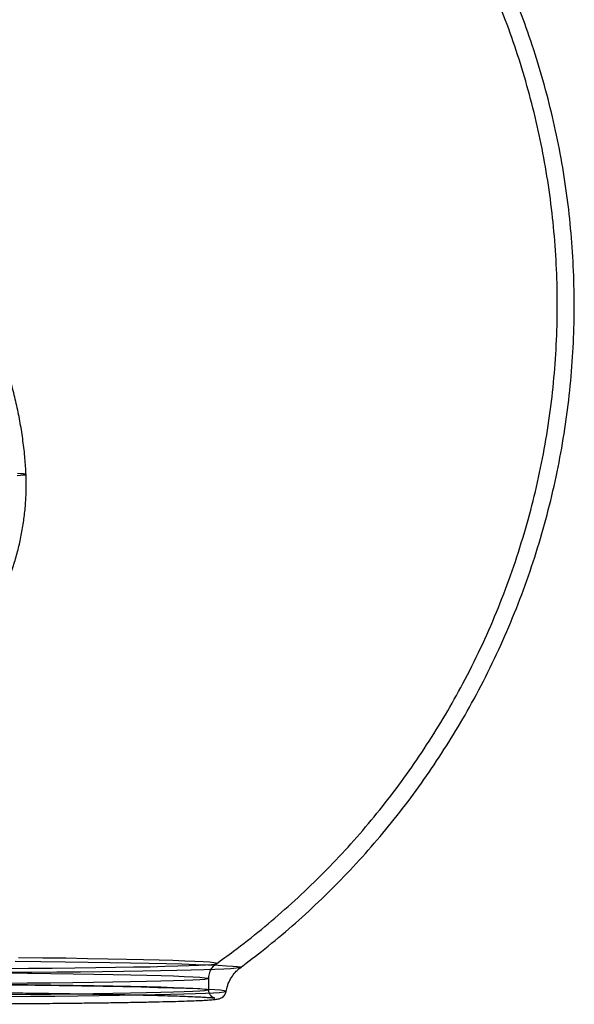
# Model space of a CAD drawing. Header units: millimetres. Extents: x 591 to 936, y 334 to 746.
# Tile 5 of 256: x 650 to 680, y 334 to 387. Entities that reach past the tile are written whole.
import ezdxf

# ---------------------------------------------------------------- set-up
doc = ezdxf.new("R2010")
doc.units = ezdxf.units.MM

msp = doc.modelspace()

# ---------------------------------------------------------------- linework, layer by layer
at = {"color": 7, "linetype": 'Continuous', "lineweight": 25}
msp.add_line((660.579, 334.732), (660.581, 335.348), dxfattribs=at)
at = {"color": 7, "linetype": 'Continuous', "lineweight": 25, "flags": 128}
for points in [[(650.233, 362.532), (650.422, 362.543), (650.564, 362.554), (650.66, 362.565), (650.709, 362.577), (650.712, 362.588), (650.668, 362.6), (650.577, 362.612), (650.44, 362.624), (650.258, 362.636)], [(649.487, 335.891), (650.837, 335.902), (652.123, 335.913), (653.339, 335.926), (654.48, 335.94), (655.542, 335.955), (656.52, 335.971), (657.41, 335.988), (658.209, 336.007), (658.912, 336.026), (659.517, 336.046), (660.021, 336.066), (660.423, 336.088), (660.721, 336.109), (660.912, 336.132), (660.998, 336.154), (660.976, 336.177), (660.848, 336.2), (660.613, 336.224), (660.274, 336.247), (659.83, 336.27), (659.285, 336.293), (658.64, 336.315), (657.898, 336.337), (657.063, 336.359), (656.137, 336.38), (655.124, 336.4), (654.03, 336.42), (652.857, 336.439), (651.613, 336.456), (650.3, 336.473)], [(650.125, 336.291), (651.506, 336.275), (652.823, 336.257), (654.073, 336.239), (655.249, 336.219), (656.348, 336.199), (657.364, 336.178), (658.294, 336.157), (659.135, 336.135), (659.882, 336.112), (660.533, 336.089), (661.085, 336.066), (661.537, 336.042), (661.886, 336.019), (662.131, 335.995), (662.271, 335.972), (662.305, 335.948), (662.234, 335.925), (662.058, 335.902), (661.776, 335.88), (661.392, 335.858), (660.905, 335.837), (660.318, 335.816), (659.633, 335.796), (658.853, 335.777), (657.981, 335.759), (657.02, 335.742), (655.975, 335.727), (654.849, 335.712), (653.647, 335.698), (652.373, 335.686), (651.033, 335.675), (649.631, 335.665)], [(649.457, 335.661), (650.789, 335.645), (652.056, 335.628), (653.251, 335.61), (654.371, 335.591), (655.411, 335.571), (656.365, 335.55), (657.23, 335.529), (658.002, 335.507), (658.678, 335.485), (659.255, 335.462), (659.73, 335.439), (660.101, 335.416), (660.368, 335.393), (660.528, 335.37), (660.581, 335.348), (660.526, 335.325), (660.365, 335.303), (660.097, 335.281), (659.724, 335.259), (659.248, 335.239), (658.669, 335.219), (657.992, 335.2), (657.219, 335.181), (656.353, 335.164), (655.397, 335.148), (654.357, 335.132), (653.236, 335.118), (652.039, 335.105), (650.771, 335.094), (649.438, 335.084)], [(649.456, 335.046), (650.788, 335.03), (652.054, 335.013), (653.25, 334.995), (654.37, 334.975), (655.409, 334.956), (656.364, 334.935), (657.229, 334.914), (658.001, 334.892), (658.677, 334.87), (659.253, 334.847), (659.728, 334.824), (660.1, 334.801), (660.366, 334.778), (660.526, 334.755), (660.579, 334.732), (660.525, 334.71), (660.363, 334.687), (660.096, 334.666), (659.723, 334.644), (659.246, 334.624), (658.668, 334.604), (657.991, 334.584), (657.217, 334.566), (656.351, 334.549), (655.396, 334.532), (654.355, 334.517), (653.234, 334.503), (652.037, 334.49), (650.77, 334.479), (649.437, 334.468)], [(649.583, 334.381), (650.956, 334.391), (652.264, 334.402), (653.504, 334.415), (654.671, 334.429), (655.758, 334.444), (656.762, 334.46), (657.679, 334.477), (658.506, 334.496), (659.237, 334.515), (659.871, 334.535), (660.406, 334.555), (660.838, 334.577), (661.166, 334.599), (661.388, 334.621), (661.505, 334.644), (661.514, 334.667), (661.417, 334.69), (661.214, 334.714), (660.905, 334.737), (660.491, 334.76), (659.975, 334.784), (659.359, 334.806), (658.645, 334.829), (657.836, 334.851), (656.935, 334.872), (655.946, 334.893), (654.873, 334.913), (653.721, 334.933), (652.494, 334.951), (651.197, 334.968), (649.836, 334.985)]]:
    msp.add_lwpolyline(points, dxfattribs=at)
at = {"color": 7, "linetype": 'Continuous', "lineweight": 25}
for points, knots in [([(662.26, 335.914), (662.71, 336.255), (663.673, 336.984), (665.093, 338.178), (666.522, 339.482), (667.895, 340.85), (669.209, 342.278), (670.46, 343.763), (671.646, 345.302), (672.764, 346.893), (673.813, 348.531), (674.827, 350.278), (675.792, 352.134), (676.694, 354.095), (677.496, 356.088), (678.198, 358.105), (678.799, 360.143), (679.3, 362.197), (679.702, 364.262), (680.004, 366.334), (680.209, 368.408), (680.316, 370.48), (680.326, 372.546), (680.241, 374.601), (680.063, 376.641), (679.793, 378.663), (679.432, 380.662), (678.982, 382.633), (678.446, 384.574), (677.826, 386.481), (677.124, 388.35), (676.343, 390.178), (675.485, 391.961), (674.554, 393.696), (673.551, 395.38), (672.482, 397.01), (671.348, 398.584), (670.153, 400.099), (668.902, 401.553), (667.597, 402.943), (666.243, 404.268), (664.843, 405.526), (663.403, 406.715), (661.926, 407.833), (660.417, 408.881), (658.881, 409.856), (657.324, 410.759), (655.75, 411.589), (654.164, 412.346), (652.575, 413.03), (650.987, 413.641), (649.426, 414.179), (648.387, 414.485), (647.883, 414.633)], [0, 0, 0, 0, 0.017036, 0.036491, 0.055973, 0.075479, 0.095005, 0.114548, 0.134105, 0.153674, 0.173255, 0.192845, 0.214655, 0.236398, 0.258014, 0.279509, 0.300889, 0.322161, 0.34333, 0.364399, 0.385372, 0.406252, 0.427041, 0.447741, 0.468353, 0.488878, 0.509317, 0.52967, 0.549937, 0.570116, 0.590208, 0.610211, 0.630124, 0.649944, 0.669668, 0.689294, 0.708819, 0.728237, 0.747545, 0.766737, 0.785805, 0.804744, 0.823543, 0.842194, 0.860685, 0.879001, 0.897128, 0.915046, 0.932733, 0.950163, 0.967304, 0.984117, 1, 1, 1, 1]), ([(660.964, 336.131), (661.283, 336.36), (662.12, 336.962), (663.431, 337.993), (664.884, 339.236), (666.283, 340.545), (667.625, 341.915), (668.906, 343.344), (670.124, 344.83), (671.277, 346.369), (672.361, 347.958), (673.375, 349.594), (674.351, 351.337), (675.276, 353.186), (676.135, 355.137), (676.895, 357.119), (677.554, 359.123), (678.113, 361.146), (678.571, 363.183), (678.93, 365.23), (679.191, 367.281), (679.353, 369.333), (679.419, 371.381), (679.388, 373.421), (679.263, 375.448), (679.045, 377.458), (678.736, 379.448), (678.337, 381.413), (677.85, 383.349), (677.278, 385.252), (676.624, 387.12), (675.888, 388.947), (675.075, 390.731), (674.187, 392.469), (673.227, 394.158), (672.199, 395.793), (671.104, 397.374), (669.948, 398.897), (668.733, 400.359), (667.464, 401.758), (666.144, 403.093), (664.777, 404.362), (663.368, 405.562), (661.921, 406.693), (660.44, 407.753), (658.931, 408.741), (657.399, 409.657), (655.848, 410.5), (654.285, 411.27), (652.715, 411.967), (651.145, 412.593), (649.583, 413.146), (648.25, 413.565), (647.436, 413.79), (647.144, 413.871)], [0, 0, 0, 0, 0.011967, 0.031308, 0.050682, 0.070083, 0.089507, 0.108951, 0.128411, 0.147885, 0.167371, 0.186869, 0.206375, 0.228062, 0.249678, 0.271167, 0.292535, 0.313789, 0.334935, 0.355977, 0.376919, 0.397765, 0.418517, 0.439177, 0.459747, 0.480228, 0.500622, 0.520927, 0.541145, 0.561276, 0.581317, 0.601269, 0.62113, 0.640897, 0.660569, 0.680143, 0.699615, 0.718981, 0.738237, 0.757378, 0.776397, 0.795286, 0.814039, 0.832644, 0.851092, 0.869368, 0.887458, 0.905343, 0.923002, 0.94041, 0.957536, 0.974342, 0.990784, 1, 1, 1, 1]), ([(650.716, 362.585), (650.698, 362.871), (650.66, 363.477), (650.555, 364.4), (650.407, 365.351), (650.22, 366.292), (649.993, 367.22), (649.729, 368.134), (649.427, 369.033), (649.09, 369.915), (648.717, 370.779), (648.31, 371.623), (647.87, 372.446), (647.399, 373.247), (646.897, 374.024), (646.472, 374.629), (646.213, 374.973), (646.138, 375.072)], [0, 0, 0, 0, 0.0635657, 0.1350956, 0.2063624, 0.277367, 0.3481092, 0.4185878, 0.4888008, 0.5587449, 0.6284161, 0.6978092, 0.7669178, 0.8357343, 0.9042497, 0.9724538, 1, 1, 1, 1]), ([(620.467, 362.651), (620.461, 362.406), (620.448, 361.902), (620.48, 361.139), (620.55, 360.368), (620.662, 359.606), (620.813, 358.855), (621.002, 358.117), (621.229, 357.395), (621.491, 356.689), (621.787, 356.002), (622.117, 355.335), (622.478, 354.69), (622.869, 354.068), (623.287, 353.471), (623.732, 352.9), (624.202, 352.356), (624.693, 351.839), (625.205, 351.352), (625.736, 350.894), (626.282, 350.467), (626.841, 350.07), (627.412, 349.705), (627.991, 349.371), (628.576, 349.069), (629.164, 348.798), (629.752, 348.558), (630.336, 348.349), (630.912, 348.169), (631.476, 348.019), (632.023, 347.896), (632.547, 347.799), (633.037, 347.726), (633.478, 347.675), (633.849, 347.642), (634.143, 347.624), (634.369, 347.613), (634.557, 347.606), (634.741, 347.601), (634.932, 347.598), (635.14, 347.595), (635.356, 347.594), (635.575, 347.593), (635.797, 347.593), (636.016, 347.594), (636.256, 347.596), (636.492, 347.6), (636.743, 347.607), (636.996, 347.618), (637.316, 347.638), (637.721, 347.673), (638.214, 347.731), (638.76, 347.816), (639.349, 347.933), (639.958, 348.08), (640.587, 348.261), (641.23, 348.479), (641.876, 348.734), (642.52, 349.024), (643.155, 349.349), (643.779, 349.707), (644.387, 350.099), (644.977, 350.522), (645.547, 350.975), (646.095, 351.458), (646.619, 351.969), (647.118, 352.507), (647.589, 353.07), (648.031, 353.657), (648.444, 354.266), (648.825, 354.896), (649.174, 355.545), (649.501, 356.236), (649.801, 356.967), (650.066, 357.736), (650.287, 358.513), (650.463, 359.296), (650.594, 360.083), (650.682, 360.87), (650.726, 361.656), (650.728, 362.228), (650.718, 362.537), (650.716, 362.585)], [0, 0, 0, 0, 0.0152802, 0.0314826, 0.0475916, 0.0636087, 0.0795348, 0.0953703, 0.111115, 0.1267682, 0.1423288, 0.1577951, 0.1731646, 0.1884347, 0.2036016, 0.2186611, 0.233608, 0.2484363, 0.2631387, 0.2777068, 0.2921304, 0.3063979, 0.320495, 0.3344049, 0.3481076, 0.3615788, 0.3747887, 0.387701, 0.4002705, 0.4124401, 0.424136, 0.4352584, 0.4456581, 0.4550673, 0.4629794, 0.468997, 0.4735814, 0.4774959, 0.4815047, 0.4864492, 0.4912876, 0.4957452, 0.500383, 0.5049156, 0.5095614, 0.5146602, 0.521636, 0.5266423, 0.5313378, 0.537867, 0.5467847, 0.5567507, 0.5688447, 0.5812918, 0.5942309, 0.6079308, 0.6221004, 0.6365862, 0.6512876, 0.6661405, 0.6811027, 0.6961461, 0.7112512, 0.7264043, 0.7415954, 0.756817, 0.7720635, 0.7873307, 0.8026152, 0.8179141, 0.8332255, 0.8485474, 0.8638784, 0.8808864, 0.897813, 0.9146166, 0.9313038, 0.9478808, 0.9643528, 0.9807241, 0.9969979, 1, 1, 1, 1]), ([(660.581, 335.348), (660.581, 335.361), (660.582, 335.473), (660.622, 335.673), (660.741, 335.905), (660.877, 336.061), (660.959, 336.125), (660.993, 336.151)], [0, 0, 0, 0, 0.036097, 0.335693, 0.595588, 0.831616, 1, 1, 1, 1]), ([(661.523, 334.654), (661.531, 334.699), (661.562, 334.875), (661.661, 335.163), (661.842, 335.483), (662.052, 335.739), (662.204, 335.866), (662.275, 335.925)], [0, 0, 0, 0, 0.0889223, 0.3462207, 0.5849009, 0.8074498, 1, 1, 1, 1]), ([(610.479, 334.846), (610.476, 334.807), (610.469, 334.704), (610.396, 334.565), (610.301, 334.473), (610.227, 334.429), (610.177, 334.409), (610.152, 334.403), (610.159, 334.405), (610.22, 334.414), (610.36, 334.428), (610.6, 334.446), (610.945, 334.464), (611.392, 334.483), (611.933, 334.502), (612.564, 334.52), (613.283, 334.537), (614.086, 334.554), (614.97, 334.57), (615.93, 334.585), (616.964, 334.599), (618.068, 334.611), (619.237, 334.623), (620.467, 334.634), (621.753, 334.643), (623.09, 334.651), (624.474, 334.658), (625.9, 334.663), (627.361, 334.668), (628.853, 334.671), (630.37, 334.672), (631.906, 334.673), (633.456, 334.671), (635.013, 334.669), (636.573, 334.665), (638.128, 334.66), (639.674, 334.654), (641.204, 334.646), (642.713, 334.638), (644.195, 334.628), (645.645, 334.616), (647.057, 334.604), (648.426, 334.591), (649.747, 334.576), (651.015, 334.561), (652.224, 334.544), (653.372, 334.527), (654.452, 334.509), (655.462, 334.49), (656.398, 334.471), (657.255, 334.451), (658.03, 334.431), (658.721, 334.41), (659.325, 334.389), (659.838, 334.367), (660.259, 334.346), (660.583, 334.325), (660.79, 334.306), (660.886, 334.293), (660.907, 334.289), (660.888, 334.293), (660.838, 334.312), (660.759, 334.356), (660.656, 334.457), (660.587, 334.602), (660.581, 334.699), (660.579, 334.731)], [0, 0, 0, 0, 0.001838, 0.004796, 0.00752, 0.010463, 0.014116, 0.019211, 0.026709, 0.037658, 0.052331, 0.069603, 0.088088, 0.107049, 0.126203, 0.145444, 0.164728, 0.184038, 0.203362, 0.222696, 0.242036, 0.26138, 0.280728, 0.300077, 0.319429, 0.338782, 0.358135, 0.37749, 0.396845, 0.4162, 0.435556, 0.454912, 0.474269, 0.493625, 0.512982, 0.532338, 0.551695, 0.571051, 0.590407, 0.609763, 0.629118, 0.648474, 0.667828, 0.687182, 0.706535, 0.725887, 0.745237, 0.764585, 0.783931, 0.803273, 0.822609, 0.841939, 0.861256, 0.880556, 0.899825, 0.919036, 0.938128, 0.956931, 0.970878, 0.979097, 0.985097, 0.989248, 0.992429, 0.995444, 0.998529, 1, 1, 1, 1]), ([(628.909, 333.986), (629.174, 333.985), (629.942, 333.98), (631.23, 333.974), (632.775, 333.967), (634.331, 333.962), (635.891, 333.958), (637.45, 333.956), (639.001, 333.955), (640.54, 333.955), (642.06, 333.956), (643.555, 333.959), (645.021, 333.963), (646.451, 333.969), (647.841, 333.976), (649.184, 333.984), (650.477, 333.993), (651.715, 334.003), (652.892, 334.015), (654.004, 334.028), (655.048, 334.041), (656.019, 334.056), (656.914, 334.072), (657.73, 334.089), (658.463, 334.106), (659.112, 334.124), (659.673, 334.144), (660.147, 334.163), (660.531, 334.184), (660.829, 334.206), (661.01, 334.227), (661.12, 334.247), (661.207, 334.273), (661.293, 334.312), (661.4, 334.393), (661.489, 334.515), (661.513, 334.611), (661.521, 334.644)], [0, 0, 0, 0, 0.017484, 0.050718, 0.083955, 0.117193, 0.15043, 0.183667, 0.216905, 0.250142, 0.28338, 0.316618, 0.349856, 0.383096, 0.416336, 0.449577, 0.482819, 0.516063, 0.549309, 0.582558, 0.61581, 0.649068, 0.682332, 0.715606, 0.748894, 0.782205, 0.815551, 0.848961, 0.882494, 0.916306, 0.95093, 0.970278, 0.979748, 0.986739, 0.992013, 0.997281, 1, 1, 1, 1])]:
    msp.add_open_spline(points, degree=3, knots=knots, dxfattribs=at)

doc.saveas('drawing.dxf')
